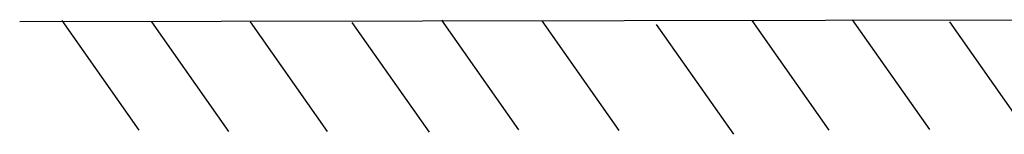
# Model space of a CAD drawing. Header units: inches. Extents: x 0 to 117, y 0 to 83.
# Tile 2 of 69: x 15.37 to 28.4, y 19.83 to 21.34. Entities that reach past the tile are written whole.
import ezdxf

# ---------------------------------------------------------------- set-up
doc = ezdxf.new("R2010")
doc.units = ezdxf.units.IN
doc.header["$LTSCALE"] = 6.431102
doc.header["$MEASUREMENT"] = 0
doc.layers.get('0').update_dxf_attribs({"linetype": 'CONTINUOUS'})

msp = doc.modelspace()

# ---------------------------------------------------------------- linework, layer by layer
at = {"color": 7, "linetype": 'CONTINUOUS'}
for p, q in [((15.368, 21.322), (30.362, 21.344)), ((15.925, 21.333), (16.946, 19.881)), ((17.111, 21.315), (18.132, 19.864)), ((18.417, 21.315), (19.437, 19.863)), ((19.767, 21.306), (20.787, 19.854)), ((20.95, 21.338), (21.971, 19.887)), ((22.279, 21.329), (23.299, 19.878)), ((23.795, 21.279), (24.816, 19.827)), ((25.062, 21.332), (26.082, 19.881)), ((26.39, 21.344), (27.411, 19.893)), ((27.678, 21.314), (28.698, 19.863))]:
    msp.add_line(p, q, dxfattribs=at)

doc.saveas('drawing.dxf')
